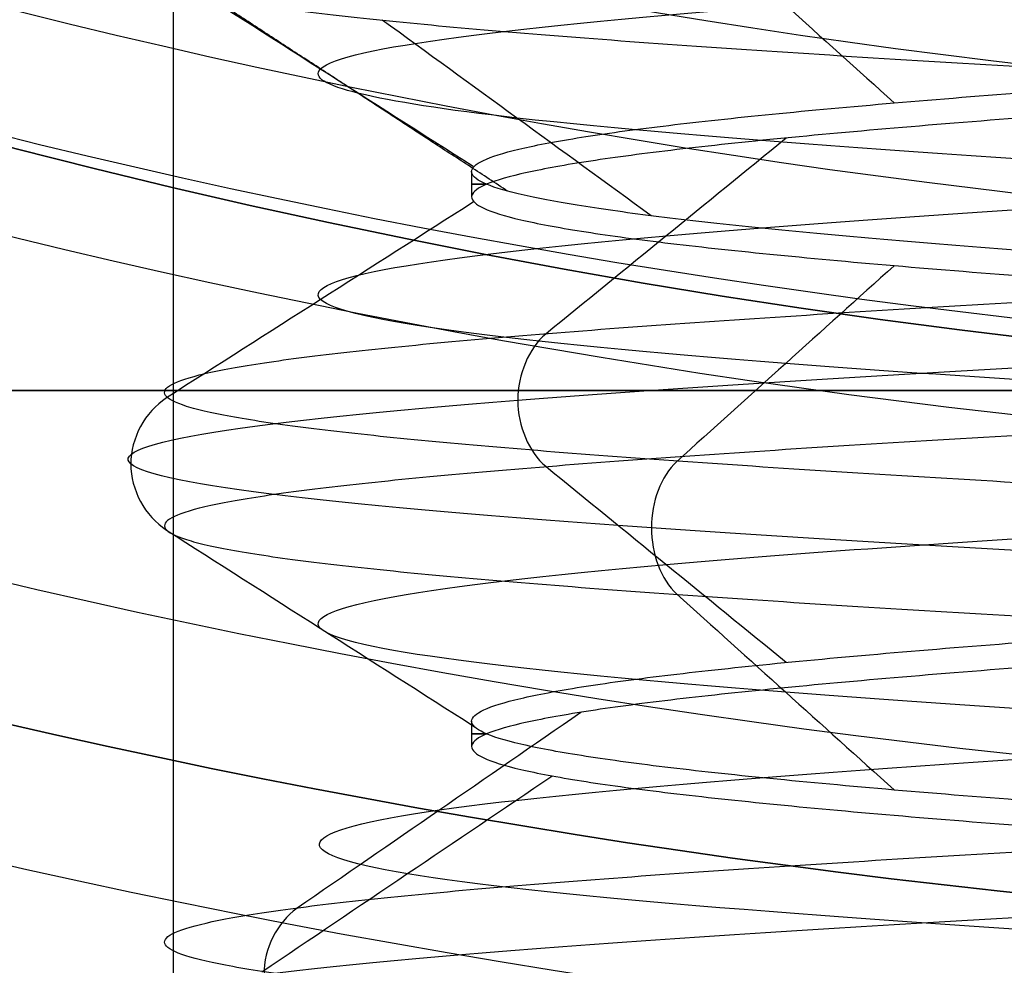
# Model space of a CAD drawing. Header units: centimetres. Extents: x -2.4 to 2.4, y -10.6 to 3.6.
# Tile 17 of 56: x -0.276 to -0.132, y -1.184 to -1.046. Entities that reach past the tile are written whole.
import ezdxf

# ---------------------------------------------------------------- set-up
doc = ezdxf.new("R2010")
doc.units = ezdxf.units.CM
doc.layers.add('Default', color=7, linetype='Continuous', true_color=0x000000)

msp = doc.modelspace()

# ---------------------------------------------------------------- linework, layer by layer
at = {"layer": 'Default'}
for p, q in [((-0.2099999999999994, -1.068162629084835, 12.8), (-0.2099999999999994, -1.07183737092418, 12.8)), ((0.4220485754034, -1.1, 11.59), (-0.4220485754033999, -1.1, 11.59)), ((-0.2099999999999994, -1.148162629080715, 12.8), (-0.2099999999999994, -1.15183737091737, 12.8))]:
    msp.add_line(p, q, dxfattribs=at)
at = {"layer": 'Default', "extrusion": (0, 0, -1)}
for centre, radius, start, end in [((4.288504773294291e-16, 4.288504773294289e-16), 2.149999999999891, 315, 135), ((-1.256073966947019e-16, -2.144252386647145e-16, -0.18), 1.899999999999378, 315, 135), ((-8.881784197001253e-17, 8.881784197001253e-17, -0.5), 1.749999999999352, 45.00000000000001, 225), ((-2.564176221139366e-15, -2.564176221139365e-15, -0.45), 2.240000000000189, 134.9999999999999, 315.0000000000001), ((0, 0.05, -10.9), 1.525, 270, 90), ((0, 0.05, -11.37), 1.525, 270, 90), ((0, 0.05, -11.41), 1.530287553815, 179.7200707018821, 83.95881870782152), ((-3.03243080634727e-16, -1.256073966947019e-16), 2.149999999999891, 135, 315), ((-3.03243080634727e-16, -1.256073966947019e-16, -0.18), 2.149999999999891, 135, 315), ((2.254025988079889e-09, 0.05000001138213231, -13.5), 1.433589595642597, 289.9216455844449, 90.43115423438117), ((0, 0.05, -9.9), 1.4, 270, 90), ((0, 0.05, -9.822057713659), 1.355, 270, 90), ((-2.19646523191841e-13, -2.19735341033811e-13), 1.400000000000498, 96.40271283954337, 353.5972871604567), ((-2.19646523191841e-13, -2.19468887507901e-13, -1), 1.400000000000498, 96.40271283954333, 353.5972871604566), ((-3.552713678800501e-16, 0.05000000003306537, -11.4), 1.3488350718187, 96.81251619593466, 359.6984182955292), ((0, 0.05, -11.42), 1.328835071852, 96.86351363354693, 359.6984182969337), ((-1.25607396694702e-16, -3.920609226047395e-16, -0.18), 1.899999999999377, 135, 315), ((8.881784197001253e-17, -8.881784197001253e-17, -0.5), 1.749999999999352, 225, 45), ((1.776356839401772e-16, 0.04999999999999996, -11.38), 1.515, 179.9999999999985, 359.9999999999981), ((0, 0.05, -11.275), 1.515, 180, 0), ((-8.881784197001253e-17, 0.05, -10.94414213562), 1.390857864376, 180, 0), ((-1.776356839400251e-16, 0.05, -11.13), 1.385, 180, 0), ((0, 0.05, -11.044142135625), 1.385, 180, 0), ((3.496758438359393e-13, 0.05, -11.56), 1.352903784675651, 180, 359.9999999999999), ((0, 0.05, -11.55652703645), 1.352599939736, 180, 0), ((8.881784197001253e-17, 0.05, -9.9), 1.334004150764, 180, 0), ((8.881784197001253e-17, 0.05, -11.58), 1.332903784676, 180, 0), ((0, 0.05, -11.58), 1.332903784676, 180, 359.9999999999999), ((0, 0.05, -10.03737387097), 1.27, 180, 0), ((8.881784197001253e-17, 0.05, -10.41), 1.27, 180, 0), ((0, 0.05, -10.45), 1.23, 180, 0), ((0, 0.05, -11.76), 1.23, 180, 0), ((0, 0.05, -11.68), 1.23, 180, 0), ((8.881784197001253e-17, 0.05, -11.78), 1.21, 180, 0), ((0, 0.05, -11.97), 1.146900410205, 180, 0), ((0, 0.05, -11.97), 1.146900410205, 180, 359.9999999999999), ((0, 0.05, -11.95711990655), 1.110093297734, 180, 0), ((-1.776356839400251e-16, -3.51976454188e-15, -11.37), 1.735, 180, 0), ((7.8133318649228e-33, -3.529390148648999e-15, -11.4), 1.705, 180, 0), ((-8.996141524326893e-31, -1.577721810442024e-31, -0.4), 1.705, 180.0000000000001, 5.301865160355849e-30), ((-6.457299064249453e-34, -1.844908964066e-15, -6.15), 1.55, 180, 0), ((-6.368046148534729e-18, 3.004263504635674e-14, -8.4), 1.350000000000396, 184.6843722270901, 355.31562777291), ((1.819441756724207e-18, 2.968736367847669e-14, -9.200000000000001), 1.350000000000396, 184.68437222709, 355.31562777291), ((1.169797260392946e-16, -5.027089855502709e-14, -9.208327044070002), 1.345192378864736, 190.2697526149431, 349.7302473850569), ((8.881784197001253e-17, -6.066258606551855e-14, -6.15), 1.099999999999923, 230.5994312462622, 309.4005687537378), ((1.332267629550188e-16, -6.492584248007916e-14, -6.4), 1.09999999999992, 230.599431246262, 309.4005687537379)]:
    msp.add_arc(centre, radius, start, end, dxfattribs=at)
at = {"layer": 'Default'}
for centre, radius, start, end in [((-1.753237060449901e-15, 1.930872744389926e-15, 0.45), 2.240000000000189, 44.99999999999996, 225.0000000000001), ((-1.79529310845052e-15, 1.884110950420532e-15), 2.240000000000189, 44.99999999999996, 225.0000000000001), ((0, 0, 0.225), 2.24, 45, 225), ((-3.400326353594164e-16, 3.400326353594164e-16, 0.5), 2.190000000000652, 45.00000000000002, 225), ((-1.256073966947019e-16, 3.03243080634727e-16, 0.18), 2.149999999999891, 45.00000000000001, 225), ((0, 0, 0.09000000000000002), 2.15, 45, 225), ((-3.920609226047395e-16, 1.25607396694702e-16), 1.899999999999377, 45.00000000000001, 225), ((0, 0, 0.09000000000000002), 1.9, 45, 225), ((0, 0.05, 13.68), 1.74, 90, 270), ((0, 0.05, 12.59), 1.74, 90, 260.7391860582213), ((0, 0.04999999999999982, 13.7), 1.72, 90.00000000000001, 270), ((8.881784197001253e-17, 8.881784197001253e-17, 0.4), 1.749999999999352, 315, 135), ((0, 0, 0.4500000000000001), 1.75, 315, 135), ((0, 0.05, 11.4), 1.555, 90.00000000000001, 270), ((2.616204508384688e-15, -2.438568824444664e-15), 2.240000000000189, 224.9999999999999, 45.00000000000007), ((0, 0, 0.225), 2.24, 225, 44.99999999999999), ((-2.220446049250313e-16, 0.04999999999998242, 13.40348994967), 1.533528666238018, 89.99999999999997, 250.0783541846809), ((0, 0.05, 11.135), 1.525, 90, 270), ((-5.329070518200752e-16, 0.04999999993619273, 11.4), 1.520287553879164, 96.04118129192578, 0.279929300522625), ((3.400326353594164e-16, -3.400326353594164e-16, 0.5), 2.190000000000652, 225, 45.00000000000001), ((0, 0, 0.09000000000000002), 2.15, 225, 44.99999999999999), ((3.982647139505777e-15, -3.982647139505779e-15, 1), 1.520000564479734, 45.00000000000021, 224.9999999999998), ((0, 0.05, 8.1110288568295), 1.355, 90, 269.9999984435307), ((0, 0, 0.4999999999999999), 1.4, 186.4027128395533, 83.59728716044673), ((-2.144252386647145e-16, 1.256073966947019e-16), 1.899999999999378, 225, 45), ((0, 0, 0.09000000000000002), 1.9, 225, 44.99999999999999), ((-8.881784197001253e-17, -8.881784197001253e-17, 0.4), 1.749999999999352, 135, 315), ((0, 0, 0.4500000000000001), 1.75, 135, 315), ((3.920609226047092e-16, -3.920609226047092e-16, 1), 1.520000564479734, 225, 44.99999999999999), ((0, 0.05, 11.41372291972), 1.529568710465, 180, 0), ((8.881784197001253e-17, 0.05, 11.17), 1.515, 180, 0), ((8.881784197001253e-17, 0.05, 11.4), 1.495, 180, 0), ((8.881784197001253e-17, 0.05, 11.15), 1.495, 180, 0), ((0, 0.05, 10.855), 1.48, 180, 270), ((0, 0.05, 11.15), 1.405, 180, 0), ((0, 0.05, 10.95828427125), 1.385, 180, 0), ((0, 0.05, 11.42347296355), 1.329138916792, 180.3015817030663, 0), ((0, 0.05, 9.913159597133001), 1.315210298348, 180, 0), ((0, 0.05, 10.223686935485), 1.27, 180, 0), ((0, 0.05, 11.58), 1.25, 180, 0), ((-1.824155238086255e-28, 0.04999999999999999, 11.6), 1.23, 180.0000000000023, 1.863727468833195e-12), ((0, 0.05, 10.45), 1.23, 180, 0), ((-8.881784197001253e-17, 0.05, 11.96432840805), 1.16085378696, 180, 0), ((0, 0.05, 11.97), 1.128783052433, 180, 0), ((0, 0, 0.43), 1.735, 180, 0), ((0, 0, 5.900000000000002), 1.735, 180, 0), ((0, 0, 0.4), 1.705, 180, 359.9999999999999), ((0, 0, 3.56000028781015), 1.55, 180, 0), ((1.229683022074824e-13, 1.06581410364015e-15, 0.9700005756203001), 1.549999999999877, 224.9999999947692, 359.9999999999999), ((8.881784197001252e-16, 0.05000000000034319, 11.5), 1.740000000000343, 183.2946762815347, 269.9999999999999), ((-1.776356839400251e-16, 0.0499999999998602, 11.5), 1.59999999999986, 183.5833216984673, 270), ((6.467908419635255e-17, -5.297984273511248e-14, 8.39167295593), 1.345192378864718, 190.2697526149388, 349.7302473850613), ((4.218847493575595e-16, 0.05000000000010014, 6.4), 1.3550000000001, 208.1972672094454, 270), ((0, 0, 6.275), 1.1, 230.5994312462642, 309.4005687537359)]:
    msp.add_arc(centre, radius, start, end, dxfattribs=at)
at = {"layer": 'Default', "extrusion": (0, -1, 0)}
for centre, start, end in [((0, 12.8, 1.07), 171.7318308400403, 188.2681691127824), ((0, 12.8, 1.15), 171.7318308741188, 188.2681691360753)]:
    msp.add_arc(centre, 0.2099999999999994, start, end, dxfattribs=at)
at = {"layer": 'Default'}
msp.add_rational_spline([(1.374028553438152, 0.04999999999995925, 11.70832327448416), (1.374028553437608, -0.7592212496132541, 11.70832327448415), (0.8005436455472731, -1.324028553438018, 11.70832327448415), (1.321283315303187e-15, -1.324028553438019, 11.70832327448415), (-0.8005436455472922, -1.324028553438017, 11.70832327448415), (-1.37402855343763, -0.7592212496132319, 11.70832327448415), (-1.374028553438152, 0.04999999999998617, 11.70832327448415)], [1.15675898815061, 0.9380307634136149, 0.9481986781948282, 1.18726273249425, 0.9481986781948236, 0.9380307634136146, 1.156758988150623], degree=3, knots=[1.204921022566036, 1.204921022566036, 1.204921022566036, 1.204921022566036, 28.32963404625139, 28.32963404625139, 28.32963404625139, 55.45434706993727, 55.45434706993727, 55.45434706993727, 55.45434706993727], dxfattribs=at)
for points, degree in [([(-3.961980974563e-08, -1.305, 8.241672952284), (-0.0408199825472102, -1.304999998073, 8.245432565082), (-0.1224618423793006, -1.301305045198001, 8.252952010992), (-0.2438192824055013, -1.284761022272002, 8.264183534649), (-0.363434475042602, -1.257267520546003, 8.275363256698), (-0.4798652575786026, -1.219158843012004, 8.286410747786), (-0.5925915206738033, -1.170600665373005, 8.297331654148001), (-0.7002226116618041, -1.112204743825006, 8.308045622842), (-0.8023743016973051, -1.044177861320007, 8.318569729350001), (-0.8977286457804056, -0.9674043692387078, 8.328822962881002), (-0.9859682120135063, -0.8821453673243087, 8.338826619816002), (-1.065956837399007, -0.7895002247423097, 8.348507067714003), (-1.137409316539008, -0.6898153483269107, 8.357884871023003), (-1.199444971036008, -0.5843120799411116, 8.366900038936), (-1.251793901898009, -0.4734854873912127, 8.375567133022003), (-1.293874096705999, -0.3585404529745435, 8.383846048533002), (-1.314919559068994, -0.279657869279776, 8.389108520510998), (-1.323641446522, -0.2398246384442, 8.39167295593)], 3), ([(-1.323641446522, -0.2398246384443, 9.208327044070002), (-1.314919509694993, -0.279658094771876, 9.210891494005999), (-1.293874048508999, -0.3585410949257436, 9.216153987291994), (-1.251791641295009, -0.4734908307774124, 9.224433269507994), (-1.199444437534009, -0.5843130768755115, 9.233100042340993), (-1.137406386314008, -0.6898198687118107, 9.242115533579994), (-1.065956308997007, -0.7895007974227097, 9.251492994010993), (-0.9859662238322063, -0.8821474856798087, 9.261173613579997), (-0.8977288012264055, -0.9674041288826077, 9.271177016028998), (-0.802374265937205, -1.044177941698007, 9.281430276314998), (-0.7002219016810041, -1.112205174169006, 9.291954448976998), (-0.5925909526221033, -1.170600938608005, 9.302668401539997), (-0.4798645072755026, -1.219159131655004, 9.313589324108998), (-0.363433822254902, -1.257267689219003, 9.324636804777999), (-0.2438190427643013, -1.284761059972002, 9.33581648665), (-0.1224615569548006, -1.301305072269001, 9.347048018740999), (-0.0408197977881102, -1.305000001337, 9.354567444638), (2.95906893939e-08, -1.305, 9.358327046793)], 3), ([(-0.2534311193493, -0.407792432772, 12.3), (-0.2534311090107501, -0.905679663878, 12.3), (-0.2534310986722, -1.403566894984, 12.3)], 2), ([(0.1991160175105, -1.308872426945, 12.95878972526), (0.2057145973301, -1.308343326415, 12.95051536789), (0.2178788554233, -1.307285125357, 12.93314300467), (0.2327434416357, -1.30569782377, 12.90501783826), (0.2439954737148, -1.304110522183, 12.87526263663), (0.2514603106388, -1.302523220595, 12.84433923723), (0.2550220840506, -1.300935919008, 12.81272762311), (0.254625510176, -1.299348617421, 12.78091845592), (0.2502767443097, -1.297761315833, 12.74940546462), (0.2420432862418, -1.296174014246, 12.71867778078), (0.2300529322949, -1.294586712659, 12.68921234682), (0.2144917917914, -1.292999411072, 12.66146651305), (0.1956013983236, -1.291412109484, 12.63587093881), (0.1736749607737, -1.289824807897, 12.61282290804), (0.1490528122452, -1.28823750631, 12.59268016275), (0.1221171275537, -1.286650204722, 12.57575535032), (0.09328599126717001, -1.285062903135, 12.56231117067), (0.06300690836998, -1.283475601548, 12.55255629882), (0.03174985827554, -1.28188829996, 12.54664214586), (3.697042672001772e-15, -1.280300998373, 12.54466050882), (-0.03174985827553, -1.278713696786, 12.54664214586), (-0.06300690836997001, -1.277126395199, 12.55255629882), (-0.09328599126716, -1.275539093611, 12.56231117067), (-0.1221171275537, -1.273951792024, 12.57575535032), (-0.1490528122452, -1.272364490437, 12.59268016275), (-0.1736749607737, -1.270777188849, 12.61282290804), (-0.1956013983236, -1.269189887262, 12.63587093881), (-0.2144917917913, -1.267602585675, 12.66146651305), (-0.230052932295, -1.266015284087, 12.68921234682), (-0.2420432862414, -1.2644279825, 12.71867778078), (-0.2502767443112, -1.262840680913, 12.74940546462), (-0.2546255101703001, -1.261253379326, 12.78091845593), (-0.2550220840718, -1.259666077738, 12.81272762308), (-0.2514603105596, -1.258078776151, 12.84433923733), (-0.2439954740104, -1.256491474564, 12.87526263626), (-0.2327434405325, -1.254904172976, 12.90501783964), (-0.2178788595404, -1.253316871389, 12.93314299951), (-0.1996324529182, -1.251729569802, 12.95920156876), (-0.1782874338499, -1.250142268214, 12.98278907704), (-0.1541751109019, -1.248554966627, 13.00353940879), (-0.1276697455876, -1.24696766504, 13.02113048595), (-0.09918274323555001, -1.245380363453, 13.03528926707), (-0.0691562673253, -1.243793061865, 13.04579598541), (-0.03805637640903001, -1.242205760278, 13.05248756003), (-0.006365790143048, -1.240618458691, 13.05526012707), (0.02542360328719, -1.239031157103, 13.05407065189), (0.05681838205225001, -1.237443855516, 13.04893759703), (0.08733124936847, -1.235856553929, 13.03994063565), (0.1164885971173, -1.234269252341, 13.02721941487), (0.1438378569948, -1.232681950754, 13.01097138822), (0.1689545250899, -1.231094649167, 12.99144875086), (0.1914487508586, -1.22950734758, 12.96895452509), (0.2109713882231, -1.227920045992, 12.94383785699), (0.2272194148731, -1.226332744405, 12.91648859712), (0.2399406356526, -1.224745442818, 12.88733124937), (0.2489375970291, -1.22315814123, 12.85681838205), (0.2540706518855, -1.221570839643, 12.82542360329), (0.2552601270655, -1.219983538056, 12.79363420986), (0.2524875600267, -1.218396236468, 12.76194362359), (0.2457959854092, -1.216808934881, 12.73084373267), (0.2352892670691, -1.215221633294, 12.70081725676), (0.2211304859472, -1.213634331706, 12.67233025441), (0.2035394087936, -1.212047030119, 12.6458248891), (0.1827890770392, -1.210459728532, 12.62171256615), (0.1592015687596, -1.208872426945, 12.60036754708), (0.1331429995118, -1.207285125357, 12.58212114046), (0.1050178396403, -1.20569782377, 12.56725655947), (0.07526263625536, -1.204110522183, 12.55600452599), (0.04433923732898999, -1.202523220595, 12.54853968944), (0.01272762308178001, -1.200935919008, 12.54497791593), (-0.01908154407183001, -1.199348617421, 12.54537448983), (-0.05059453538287, -1.197761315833, 12.54972325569), (-0.08132221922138, -1.196174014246, 12.55795671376), (-0.1107876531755, -1.194586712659, 12.56994706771), (-0.1385334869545, -1.192999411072, 12.58550820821), (-0.1641290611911, -1.191412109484, 12.60439860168), (-0.1871770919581, -1.189824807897, 12.62632503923), (-0.2073198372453, -1.18823750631, 12.65094718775), (-0.2242446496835, -1.186650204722, 12.67788287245), (-0.2376888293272, -1.185062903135, 12.70671400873), (-0.2474437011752, -1.183475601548, 12.73699309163), (-0.2533578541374, -1.18188829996, 12.76825014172), (-0.2553394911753, -1.180300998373, 12.8), (-0.2533578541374, -1.178713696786, 12.83174985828), (-0.2474437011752, -1.177126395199, 12.86300690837), (-0.2376888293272, -1.175539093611, 12.89328599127), (-0.2242446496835, -1.173951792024, 12.92211712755), (-0.2073198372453, -1.172364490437, 12.94905281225), (-0.1871770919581, -1.170777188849, 12.97367496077), (-0.1641290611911, -1.169189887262, 12.99560139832), (-0.1385334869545, -1.167602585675, 13.01449179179), (-0.1107876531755, -1.166015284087, 13.03005293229), (-0.08132221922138, -1.1644279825, 13.04204328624), (-0.05059453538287, -1.162840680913, 13.05027674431), (-0.01908154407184, -1.161253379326, 13.05462551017), (0.01272762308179, -1.159666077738, 13.05502208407), (0.04433923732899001, -1.158078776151, 13.05146031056), (0.07526263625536, -1.156491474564, 13.04399547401), (0.1050178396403, -1.154904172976, 13.03274344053), (0.1331429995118, -1.153316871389, 13.01787885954), (0.1592015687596, -1.151729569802, 12.99963245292), (0.1827890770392, -1.150142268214, 12.97828743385), (0.2035394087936, -1.148554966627, 12.9541751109), (0.2211304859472, -1.14696766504, 12.92766974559), (0.2352892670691, -1.145380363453, 12.89918274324), (0.2457959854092, -1.143793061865, 12.86915626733), (0.2524875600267, -1.142205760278, 12.83805637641), (0.2552601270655, -1.140618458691, 12.80636579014), (0.2540706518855, -1.139031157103, 12.77457639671), (0.2489375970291, -1.137443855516, 12.74318161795), (0.2399406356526, -1.135856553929, 12.71266875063), (0.2272194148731, -1.134269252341, 12.68351140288), (0.2109713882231, -1.132681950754, 12.65616214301), (0.1914487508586, -1.131094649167, 12.63104547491), (0.1689545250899, -1.12950734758, 12.60855124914), (0.1438378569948, -1.127920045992, 12.58902861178), (0.1164885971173, -1.126332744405, 12.57278058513), (0.08733124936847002, -1.124745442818, 12.56005936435), (0.05681838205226, -1.12315814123, 12.55106240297), (0.02542360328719, -1.121570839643, 12.54592934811), (-0.006365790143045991, -1.119983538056, 12.54473987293), (-0.03805637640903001, -1.118396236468, 12.54751243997), (-0.0691562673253, -1.116808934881, 12.55420401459), (-0.09918274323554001, -1.115221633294, 12.56471073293), (-0.1276697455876, -1.113634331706, 12.57886951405), (-0.1541751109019, -1.112047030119, 12.59646059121), (-0.1782874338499, -1.110459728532, 12.61721092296), (-0.1996324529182, -1.108872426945, 12.64079843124), (-0.2178788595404, -1.107285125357, 12.66685700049), (-0.2327434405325, -1.10569782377, 12.69498216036), (-0.2439954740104, -1.104110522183, 12.72473736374), (-0.2514603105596, -1.102523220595, 12.75566076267), (-0.2550220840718, -1.100935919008, 12.78727237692), (-0.2546255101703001, -1.099348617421, 12.81908154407), (-0.2502767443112, -1.097761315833, 12.85059453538), (-0.2420432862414, -1.096174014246, 12.88132221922), (-0.230052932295, -1.094586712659, 12.91078765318), (-0.2144917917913, -1.092999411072, 12.93853348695), (-0.1956013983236, -1.091412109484, 12.96412906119), (-0.1736749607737, -1.089824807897, 12.98717709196), (-0.1490528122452, -1.08823750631, 13.00731983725), (-0.1221171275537, -1.086650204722, 13.02424464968), (-0.09328599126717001, -1.085062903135, 13.03768882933), (-0.06300690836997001, -1.083475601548, 13.04744370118), (-0.03174985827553, -1.08188829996, 13.05335785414), (0, -1.080300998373, 13.05533949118), (0.03174985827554, -1.078713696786, 13.05335785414), (0.06300690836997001, -1.077126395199, 13.04744370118), (0.09328599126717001, -1.075539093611, 13.03768882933), (0.1221171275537, -1.073951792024, 13.02424464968), (0.1490528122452, -1.072364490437, 13.00731983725), (0.1736749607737, -1.070777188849, 12.98717709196), (0.1956013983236, -1.069189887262, 12.96412906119), (0.2144917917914, -1.067602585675, 12.93853348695), (0.230052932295, -1.066015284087, 12.91078765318), (0.2420432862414, -1.0644279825, 12.88132221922), (0.2502767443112, -1.062840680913, 12.85059453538), (0.2546255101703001, -1.061253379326, 12.81908154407), (0.2550220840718, -1.059666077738, 12.78727237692), (0.2514603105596, -1.058078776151, 12.75566076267), (0.2439954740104, -1.056491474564, 12.72473736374), (0.2327434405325, -1.054904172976, 12.69498216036), (0.2178788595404, -1.053316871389, 12.66685700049), (0.1996324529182, -1.051729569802, 12.64079843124), (0.1782874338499, -1.050142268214, 12.61721092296), (0.1541751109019, -1.048554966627, 12.59646059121), (0.1276697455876, -1.04696766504, 12.57886951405), (0.09918274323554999, -1.045380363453, 12.56471073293), (0.06915626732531, -1.043793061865, 12.55420401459), (0.03805637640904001, -1.042205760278, 12.54751243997), (0.006365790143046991, -1.040618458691, 12.54473987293), (-0.02542360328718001, -1.039031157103, 12.54592934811), (-0.05681838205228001, -1.037443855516, 12.55106240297), (-0.08733124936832, -1.035856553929, 12.56005936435), (-0.1164885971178, -1.034269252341, 12.57278058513), (-0.1438378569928, -1.032681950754, 12.58902861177), (-0.1689545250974, -1.031094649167, 12.60855124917), (-0.1914487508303, -1.02950734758, 12.63104547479), (-0.2109713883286, -1.027920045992, 12.65616214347), (-0.2272194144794, -1.026332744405, 12.68351140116), (-0.239940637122, -1.024745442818, 12.71266875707), (-0.2459386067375, -1.023687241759, 12.7330106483), (-0.2482936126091, -1.02315814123, 12.74332860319)], 3), ([(-0.1801736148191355, -1.029619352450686, 12.98017361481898), (-0.1696251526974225, -1.039123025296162, 12.96962515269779), (-0.1590766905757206, -1.048626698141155, 12.95907669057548), (-0.1485282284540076, -1.058130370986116, 12.94852822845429)], 3), ([(-0.2544032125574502, -1.038905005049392, 12.81428697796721), (-0.2395215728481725, -1.048400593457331, 12.81345124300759), (-0.2246399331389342, -1.057896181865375, 12.81261550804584), (-0.2097582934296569, -1.067391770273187, 12.81177977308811)], 3), ([(-0.2482936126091, -1.042556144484, 12.74332860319), (-0.2459386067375, -1.043085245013, 12.7330106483), (-0.239940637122, -1.044143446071, 12.71266875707), (-0.2272194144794, -1.045730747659, 12.68351140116), (-0.2109713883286, -1.047318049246, 12.65616214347), (-0.1914487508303, -1.048905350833, 12.63104547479), (-0.1689545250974, -1.050492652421, 12.60855124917), (-0.1438378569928, -1.052079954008, 12.58902861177), (-0.1164885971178, -1.053667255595, 12.57278058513), (-0.08733124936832, -1.055254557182, 12.56005936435), (-0.05681838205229, -1.05684185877, 12.55106240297), (-0.02542360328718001, -1.058429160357, 12.54592934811), (0.006365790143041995, -1.060016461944, 12.54473987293), (0.03805637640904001, -1.061603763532, 12.54751243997), (0.06915626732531, -1.063191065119, 12.55420401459), (0.09918274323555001, -1.064778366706, 12.56471073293), (0.1276697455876, -1.066365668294, 12.57886951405), (0.1541751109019, -1.067952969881, 12.59646059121), (0.1782874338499, -1.069540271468, 12.61721092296), (0.1996324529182, -1.071127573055, 12.64079843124), (0.2178788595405, -1.072714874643, 12.66685700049), (0.2327434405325, -1.07430217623, 12.69498216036), (0.2439954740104, -1.075889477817, 12.72473736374), (0.2514603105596, -1.077476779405, 12.75566076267), (0.2550220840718, -1.079064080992, 12.78727237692), (0.2546255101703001, -1.080651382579, 12.81908154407), (0.2502767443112, -1.082238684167, 12.85059453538), (0.2420432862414, -1.083825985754, 12.88132221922), (0.230052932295, -1.085413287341, 12.91078765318), (0.2144917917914, -1.087000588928, 12.93853348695), (0.1956013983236, -1.088587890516, 12.96412906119), (0.1736749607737, -1.090175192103, 12.98717709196), (0.1490528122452, -1.09176249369, 13.00731983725), (0.1221171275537, -1.093349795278, 13.02424464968), (0.09328599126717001, -1.094937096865, 13.03768882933), (0.06300690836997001, -1.096524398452, 13.04744370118), (0.03174985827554, -1.09811170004, 13.05335785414), (0, -1.099699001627, 13.05533949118), (-0.03174985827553, -1.101286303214, 13.05335785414), (-0.06300690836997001, -1.102873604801, 13.04744370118), (-0.09328599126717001, -1.104460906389, 13.03768882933), (-0.1221171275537, -1.106048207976, 13.02424464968), (-0.1490528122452, -1.107635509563, 13.00731983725), (-0.1736749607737, -1.109222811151, 12.98717709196), (-0.1956013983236, -1.110810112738, 12.96412906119), (-0.2144917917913, -1.112397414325, 12.93853348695), (-0.230052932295, -1.113984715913, 12.91078765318), (-0.2420432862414, -1.1155720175, 12.88132221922), (-0.2502767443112, -1.117159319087, 12.85059453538), (-0.2546255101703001, -1.118746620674, 12.81908154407), (-0.2550220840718, -1.120333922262, 12.78727237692), (-0.2514603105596, -1.121921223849, 12.75566076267), (-0.2439954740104, -1.123508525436, 12.72473736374), (-0.2327434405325, -1.125095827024, 12.69498216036), (-0.2178788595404, -1.126683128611, 12.66685700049), (-0.1996324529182, -1.128270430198, 12.64079843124), (-0.1782874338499, -1.129857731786, 12.61721092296), (-0.1541751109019, -1.131445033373, 12.59646059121), (-0.1276697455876, -1.13303233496, 12.57886951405), (-0.09918274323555, -1.134619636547, 12.56471073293), (-0.0691562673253, -1.136206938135, 12.55420401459), (-0.03805637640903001, -1.137794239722, 12.54751243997), (-0.006365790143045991, -1.139381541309, 12.54473987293), (0.02542360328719, -1.140968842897, 12.54592934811), (0.05681838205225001, -1.142556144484, 12.55106240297), (0.08733124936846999, -1.144143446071, 12.56005936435), (0.1164885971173, -1.145730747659, 12.57278058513), (0.1438378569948, -1.147318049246, 12.58902861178), (0.1689545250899, -1.148905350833, 12.60855124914), (0.1914487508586, -1.150492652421, 12.63104547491), (0.2109713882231, -1.152079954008, 12.65616214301), (0.2272194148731, -1.153667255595, 12.68351140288), (0.2399406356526, -1.155254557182, 12.71266875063), (0.2489375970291, -1.15684185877, 12.74318161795), (0.2540706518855, -1.158429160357, 12.77457639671), (0.2552601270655, -1.160016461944, 12.80636579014), (0.2524875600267, -1.161603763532, 12.83805637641), (0.2457959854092, -1.163191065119, 12.86915626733), (0.2352892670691, -1.164778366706, 12.89918274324), (0.2211304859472, -1.166365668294, 12.92766974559), (0.2035394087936, -1.167952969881, 12.9541751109), (0.1827890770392, -1.169540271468, 12.97828743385), (0.1592015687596, -1.171127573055, 12.99963245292), (0.1331429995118, -1.172714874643, 13.01787885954), (0.1050178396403, -1.17430217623, 13.03274344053), (0.07526263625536, -1.175889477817, 13.04399547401), (0.04433923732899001, -1.177476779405, 13.05146031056), (0.01272762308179, -1.179064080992, 13.05502208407), (-0.01908154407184, -1.180651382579, 13.05462551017), (-0.05059453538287, -1.182238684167, 13.05027674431), (-0.08132221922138, -1.183825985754, 13.04204328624), (-0.1107876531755, -1.185413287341, 13.03005293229), (-0.1385334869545, -1.187000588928, 13.01449179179), (-0.1641290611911, -1.188587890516, 12.99560139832), (-0.1871770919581, -1.190175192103, 12.97367496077), (-0.2073198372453, -1.19176249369, 12.94905281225), (-0.2242446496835, -1.193349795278, 12.92211712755), (-0.2376888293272, -1.194937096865, 12.89328599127), (-0.2474437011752, -1.196524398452, 12.86300690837), (-0.2533578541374, -1.19811170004, 12.83174985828), (-0.2553394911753, -1.199699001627, 12.8), (-0.2533578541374, -1.201286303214, 12.76825014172), (-0.2474437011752, -1.202873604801, 12.73699309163), (-0.2376888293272, -1.204460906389, 12.70671400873), (-0.2242446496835, -1.206048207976, 12.67788287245), (-0.2073198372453, -1.207635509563, 12.65094718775), (-0.1871770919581, -1.209222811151, 12.62632503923), (-0.1641290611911, -1.210810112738, 12.60439860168), (-0.1385334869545, -1.212397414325, 12.58550820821), (-0.1107876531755, -1.213984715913, 12.56994706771), (-0.08132221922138, -1.2155720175, 12.55795671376), (-0.05059453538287, -1.217159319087, 12.54972325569), (-0.01908154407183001, -1.218746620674, 12.54537448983), (0.01272762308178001, -1.220333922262, 12.54497791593), (0.04433923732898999, -1.221921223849, 12.54853968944), (0.07526263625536, -1.223508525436, 12.55600452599), (0.1050178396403, -1.225095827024, 12.56725655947), (0.1331429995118, -1.226683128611, 12.58212114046), (0.1592015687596, -1.228270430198, 12.60036754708), (0.1827890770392, -1.229857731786, 12.62171256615), (0.2035394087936, -1.231445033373, 12.6458248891), (0.2211304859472, -1.23303233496, 12.67233025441), (0.2352892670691, -1.234619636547, 12.70081725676), (0.2457959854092, -1.236206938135, 12.73084373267), (0.2524875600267, -1.237794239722, 12.76194362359), (0.2552601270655, -1.239381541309, 12.79363420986), (0.2540706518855, -1.240968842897, 12.82542360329), (0.2489375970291, -1.242556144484, 12.85681838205), (0.2399406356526, -1.244143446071, 12.88733124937), (0.2272194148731, -1.245730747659, 12.91648859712), (0.2109713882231, -1.247318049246, 12.94383785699), (0.1914487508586, -1.248905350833, 12.96895452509), (0.1689545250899, -1.250492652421, 12.99144875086), (0.1438378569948, -1.252079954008, 13.01097138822), (0.1164885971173, -1.253667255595, 13.02721941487), (0.08733124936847, -1.255254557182, 13.03994063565), (0.05681838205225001, -1.25684185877, 13.04893759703), (0.02542360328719, -1.258429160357, 13.05407065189), (-0.006365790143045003, -1.260016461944, 13.05526012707), (-0.03805637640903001, -1.261603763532, 13.05248756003), (-0.0691562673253, -1.263191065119, 13.04579598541), (-0.09918274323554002, -1.264778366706, 13.03528926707), (-0.1276697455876, -1.266365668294, 13.02113048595), (-0.1541751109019, -1.267952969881, 13.00353940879), (-0.1782874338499, -1.269540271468, 12.98278907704), (-0.1996324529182, -1.271127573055, 12.95920156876), (-0.2178788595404, -1.272714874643, 12.93314299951), (-0.2327434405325, -1.27430217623, 12.90501783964), (-0.2439954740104, -1.275889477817, 12.87526263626), (-0.2514603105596, -1.277476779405, 12.84433923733), (-0.2550220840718, -1.279064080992, 12.81272762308), (-0.2546255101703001, -1.280651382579, 12.78091845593), (-0.2502767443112, -1.282238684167, 12.74940546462), (-0.2420432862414, -1.283825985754, 12.71867778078), (-0.230052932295, -1.285413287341, 12.68921234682), (-0.2144917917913, -1.287000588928, 12.66146651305), (-0.1956013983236, -1.288587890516, 12.63587093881), (-0.1736749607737, -1.290175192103, 12.61282290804), (-0.1490528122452, -1.29176249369, 12.59268016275), (-0.1221171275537, -1.293349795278, 12.57575535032), (-0.09328599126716, -1.294937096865, 12.56231117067), (-0.06300690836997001, -1.296524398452, 12.55255629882), (-0.03174985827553, -1.29811170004, 12.54664214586), (3.197442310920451e-15, -1.299699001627, 12.54466050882), (0.03174985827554, -1.301286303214, 12.54664214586), (0.06300690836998, -1.302873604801, 12.55255629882), (0.09328599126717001, -1.304460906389, 12.56231117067), (0.1221171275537, -1.306048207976, 12.57575535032), (0.1490528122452, -1.307635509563, 12.59268016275), (0.1736749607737, -1.309222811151, 12.61282290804), (0.1956013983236, -1.310810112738, 12.63587093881), (0.2144917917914, -1.312397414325, 12.66146651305), (0.2300529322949, -1.313984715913, 12.68921234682), (0.2420432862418, -1.3155720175, 12.71867778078), (0.2502767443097, -1.317159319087, 12.74940546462), (0.254625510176, -1.318746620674, 12.78091845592), (0.2550220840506, -1.320333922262, 12.81272762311), (0.2514603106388, -1.321921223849, 12.84433923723), (0.2439954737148, -1.323508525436, 12.87526263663), (0.2327434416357, -1.325095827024, 12.90501783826), (0.2178788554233, -1.326683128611, 12.93314300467), (0.2057145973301, -1.327741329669, 12.95051536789), (0.1991160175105, -1.328270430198, 12.95878972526)], 3), ([(-0.2047348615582, -1.071019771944, 12.75327060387), (-0.22651423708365, -1.056787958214, 12.74829960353), (-0.2482936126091, -1.042556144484, 12.74332860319)], 2), ([(-0.2230079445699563, -1.046049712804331, 12.67674786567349), (-0.2099682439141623, -1.055541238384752, 12.683954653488), (-0.1969285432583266, -1.065032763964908, 12.69116144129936), (-0.1838888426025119, -1.07452428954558, 12.69836822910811)], 3), ([(-0.2047348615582, -1.071019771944, 12.75327060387), (-0.2067329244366, -1.070475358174, 12.76202468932), (-0.2096027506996, -1.069386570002, 12.77978886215), (-0.2104696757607, -1.067756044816, 12.80672338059), (-0.2078735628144, -1.066120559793, 12.83362818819), (-0.2018806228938, -1.064490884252, 12.85988754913), (-0.1925460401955, -1.062855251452, 12.88525695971), (-0.1800777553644, -1.061224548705, 12.90915085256), (-0.1646343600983, -1.05959102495, 12.9312952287), (-0.1464863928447, -1.057957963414, 12.95127300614), (-0.1259675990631, -1.056327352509, 12.96874501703), (-0.103313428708, -1.054691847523, 12.98349006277), (-0.07904667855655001, -1.053062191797, 12.99517664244), (-0.05339202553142, -1.051426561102, 13.0036959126), (-0.02693803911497, -1.049795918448, 13.00884485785), (-0.008979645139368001, -1.048707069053, 13.01), (0, -1.048162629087, 13.01)], 3), ([(0, -1.051837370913, 13.01), (-0.009167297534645, -1.05239318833, 13.01), (-0.02750084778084, -1.053504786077, 13.00879592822), (-0.05448608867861, -1.055169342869, 13.00343122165), (-0.08062182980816, -1.056839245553, 12.99455777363), (-0.1052846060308, -1.058502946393, 12.98239404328), (-0.1282282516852, -1.060172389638, 12.96706469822), (-0.1489175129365, -1.061837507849, 12.94891426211), (-0.1670787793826, -1.063503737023, 12.92821025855), (-0.1823973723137, -1.065172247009, 12.90527785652), (-0.1945631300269, -1.066836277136, 12.88061008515), (-0.2034344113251, -1.068506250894, 12.85447236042), (-0.2087969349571, -1.070170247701, 12.82749612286), (-0.2106019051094, -1.071838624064, 12.79997932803), (-0.2087954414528, -1.073504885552, 12.77249743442), (-0.2034282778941, -1.07517004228, 12.74550280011), (-0.1945581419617, -1.076839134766, 12.71937994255), (-0.1823933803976, -1.078503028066, 12.69471426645), (-0.1670678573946, -1.080172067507, 12.67177600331), (-0.1489149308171, -1.081837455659, 12.65108306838), (-0.1282141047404, -1.083503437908, 12.63292432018), (-0.1052803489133, -1.085172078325, 12.61760387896), (-0.08061319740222, -1.086836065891, 12.6054385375), (-0.05448270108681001, -1.088505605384, 12.59656814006), (-0.02749881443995, -1.090170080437, 12.59120382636), (-0.009166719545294, -1.091281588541, 12.59), (0, -1.091837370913, 12.59)], 3), ([(-0.1642222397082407, -1.063296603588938, 12.93096286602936), (-0.1758859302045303, -1.072800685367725, 12.94026434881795), (-0.1875496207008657, -1.082304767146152, 12.94956583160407), (-0.1992133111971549, -1.091808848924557, 12.95886731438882)], 3), ([(0, -1.088162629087, 12.59), (-0.008570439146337, -1.087642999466, 12.59), (-0.02571073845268, -1.086603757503, 12.59105187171), (-0.05100503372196, -1.085046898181, 12.5957462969), (-0.07559592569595, -1.083486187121, 12.60351639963), (-0.09897898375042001, -1.081930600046, 12.61419344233), (-0.1209672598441, -1.080368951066, 12.62769881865), (-0.1410605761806, -1.0788136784, 12.64372260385), (-0.1591183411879, -1.077252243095, 12.66215123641), (-0.1747339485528, -1.075696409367, 12.68257496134), (-0.1877813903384, -1.074135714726, 12.7048199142), (-0.1979880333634, -1.072578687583, 12.72843782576), (-0.2028277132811, -1.07153941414, 12.74491484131), (-0.2047348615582, -1.071019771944, 12.75327060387)], 3), ([(-0.2097050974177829, -1.07257428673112, 12.78822321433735), (-0.2246042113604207, -1.082081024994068, 12.78738649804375), (-0.2395033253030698, -1.091587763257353, 12.78654978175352), (-0.2544024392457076, -1.1010945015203, 12.7857130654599)], 3), ([(-0.1485086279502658, -1.08185196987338, 12.65149137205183), (-0.1590634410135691, -1.091361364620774, 12.64093655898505), (-0.1696182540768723, -1.100870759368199, 12.63038174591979), (-0.1801730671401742, -1.110380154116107, 12.61982693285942)], 3), ([(-0.359895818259, -1.1, 11.78), (-5.500044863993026e-13, -1.1, 11.78), (0.3598958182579, -1.1, 11.78)], 2), ([(-0.2858758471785, -1.1, 11.4), (5.551115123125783e-17, -1.1, 11.4), (0.2858758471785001, -1.1, 11.4)], 2), ([(-0.1992120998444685, -1.111049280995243, 12.95886634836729), (-0.1875485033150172, -1.120553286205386, 12.94956494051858), (-0.1758849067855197, -1.130057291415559, 12.94026353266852), (-0.1642213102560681, -1.139561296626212, 12.93096212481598)], 3), ([(-0.2544010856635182, -1.120334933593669, 12.78571314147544), (-0.2395022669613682, -1.129841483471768, 12.78654984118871), (-0.2246034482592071, -1.139348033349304, 12.78738654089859), (-0.2097046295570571, -1.1488545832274, 12.78822324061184)], 3), ([(0, -1.168162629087, 12.59), (-0.009167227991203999, -1.167606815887, 12.59), (-0.02750062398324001, -1.166495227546, 12.59120405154), (-0.05448559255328, -1.164830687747, 12.59656866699), (-0.08062106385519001, -1.163160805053, 12.60544189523), (-0.1052841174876, -1.161497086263, 12.6176057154), (-0.1282268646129, -1.159827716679, 12.63293422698), (-0.148917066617, -1.158162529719, 12.65108530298), (-0.1670770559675, -1.156496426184, 12.67178765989), (-0.182395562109, -1.154827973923, 12.69471897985), (-0.1945610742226, -1.153164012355, 12.71938556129), (-0.2034321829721, -1.151494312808, 12.74551861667), (-0.2087962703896, -1.1498299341, 12.77250089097), (-0.21060192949, -1.148162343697, 12.80000470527), (-0.2087960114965, -1.146495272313, 12.8274999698), (-0.2034308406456, -1.144830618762, 12.8544865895), (-0.1945608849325, -1.143161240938, 12.88061446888), (-0.1823950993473, -1.14149722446, 12.90528187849), (-0.1670773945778, -1.139828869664, 12.92821182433), (-0.1489170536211, -1.138162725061, 12.94891475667), (-0.128226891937, -1.136497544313, 12.96706573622), (-0.1052841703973, -1.134828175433, 12.98239425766), (-0.08062111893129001, -1.133164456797, 12.9945580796), (-0.05448568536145, -1.131494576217, 13.003431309), (-0.02750065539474, -1.129830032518, 13.00879594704), (-0.009167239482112, -1.128718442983, 13.01), (0, -1.128162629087, 13.01)], 3), ([(-0.1801722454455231, -1.129620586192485, 12.61982775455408), (-0.1696177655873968, -1.139129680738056, 12.63038223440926), (-0.1590632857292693, -1.148638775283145, 12.64093671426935), (-0.1485088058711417, -1.158147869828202, 12.65149119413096)], 3), ([(0, -1.131837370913, 13.01), (-0.009167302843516, -1.132393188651, 13.01), (-0.0275008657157, -1.13350478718, 13.00879592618), (-0.05448612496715, -1.13516934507, 13.00343121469), (-0.08062189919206, -1.136839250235, 12.99455774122), (-0.105284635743, -1.138502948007, 12.98239403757), (-0.1282284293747, -1.140172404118, 12.96706454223), (-0.1489174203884, -1.141837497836, 12.94891439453), (-0.1670789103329, -1.143503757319, 12.92820994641), (-0.1823958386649, -1.145172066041, 12.90528040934), (-0.1945616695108, -1.14683607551, 12.88061311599), (-0.2034324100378, -1.148505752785, 12.85448032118), (-0.2087963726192, -1.150170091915, 12.82749868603), (-0.2106019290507, -1.15183778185, 12.79999322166), (-0.2087959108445, -1.153504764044, 12.77249943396), (-0.2034304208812, -1.155169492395, 12.74551161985), (-0.1945601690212, -1.15683886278, 12.71938397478), (-0.182394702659, -1.158502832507, 12.69471725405), (-0.1670750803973, -1.160171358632, 12.67178520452), (-0.1489164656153, -1.161837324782, 12.65108464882), (-0.1282237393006, -1.163502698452, 12.63293179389), (-0.1052827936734, -1.165171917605, 12.617605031), (-0.08061895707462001, -1.166835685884, 12.60544098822), (-0.05448410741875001, -1.168505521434, 12.59656832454), (-0.02749995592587, -1.170170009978, 12.59120399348), (-0.009167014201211, -1.171281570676, 12.59), (0, -1.171837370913, 12.59)], 3), ([(-0.1941108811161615, -1.146903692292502, 12.88040335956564), (-0.2078761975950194, -1.15639570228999, 12.88610514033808), (-0.2216415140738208, -1.16588771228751, 12.89180692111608), (-0.2354068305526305, -1.175379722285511, 12.89750870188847)], 3), ([(-0.198309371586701, -1.156186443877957, 12.73060854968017), (-0.2123741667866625, -1.165679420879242, 12.72568706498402), (-0.2264389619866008, -1.17517239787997, 12.7207655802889), (-0.2405037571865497, -1.184665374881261, 12.71584409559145)], 3)]:
    msp.add_open_spline(points, degree=degree, dxfattribs=at)
for points, knots in [([(-0.226358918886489, -1.056791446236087, 12.74833121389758), (-0.2312393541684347, -1.055599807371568, 12.769520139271), (-0.2382828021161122, -1.051312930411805, 12.84809059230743), (-0.17951595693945, -1.043930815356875, 12.979517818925), (-0.014232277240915, -1.034645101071, 13.053461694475), (0.1582807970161, -1.025359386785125, 12.99847916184), (0.25027684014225, -1.0160736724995, 12.84252354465), (0.2149523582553, -1.006787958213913, 12.664936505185), (0.07027845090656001, -0.997502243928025, 12.55605812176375), (-0.1101472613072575, -0.9882165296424, 12.57127686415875), (-0.23453932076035, -0.9789308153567, 12.70285063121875), (-0.23961755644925, -0.969645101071, 12.88384580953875), (-0.1227985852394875, -0.9603593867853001, 13.02218730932), (0.05648995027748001, -0.9510736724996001, 13.047498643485), (0.20704116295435, -0.9417879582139, 12.94690353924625), (0.2522672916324, -0.9325022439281, 12.77157630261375), (0.1691610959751, -0.9232165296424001, 12.610708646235), (3.444075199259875e-15, -0.9139308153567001, 12.54613646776), (-0.1691610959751, -0.904645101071, 12.610708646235), (-0.2522672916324, -0.8953593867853, 12.77157630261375), (-0.20704116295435, -0.8860736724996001, 12.94690353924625), (-0.05648995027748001, -0.8767879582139, 13.047498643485), (0.1227985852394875, -0.8675022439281, 13.02218730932), (0.23961755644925, -0.8582165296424, 12.88384580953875), (0.2345393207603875, -0.8489308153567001, 12.70285063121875), (0.1101472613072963, -0.839645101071, 12.57127686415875), (-0.07027845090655, -0.8303593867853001, 12.55605812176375), (-0.2149523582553, -0.8210736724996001, 12.664936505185), (-0.25027684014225, -0.8117879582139, 12.84252354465), (-0.1582807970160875, -0.8025022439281, 12.99847916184), (0.01423227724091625, -0.7932165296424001, 13.053461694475), (0.17951595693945, -0.7839308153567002, 12.979517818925), (0.2382816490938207, -0.7765488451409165, 12.84809317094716), (0.2312398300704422, -0.7722621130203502, 12.76952544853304), (0.2263606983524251, -0.7710706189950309, 12.74833894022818)], [1.235537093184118, 1.235537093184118, 1.235537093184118, 1.235537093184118, 2.008974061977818, 4.017948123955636, 6.026922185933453, 8.035896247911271, 10.04487030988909, 12.05384437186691, 14.06281843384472, 16.07179249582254, 18.08076655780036, 20.08974061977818, 22.098714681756, 24.10768874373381, 26.11666280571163, 28.12563686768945, 30.13461092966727, 32.14358499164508, 34.1525590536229, 36.16153311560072, 38.17050717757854, 40.17948123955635, 42.18845530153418, 44.19742936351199, 46.20640342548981, 48.21537748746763, 50.22435154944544, 52.23332561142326, 54.24229967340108, 56.2512737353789, 58.26024779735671, 60.26922185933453, 62.27819592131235, 63.05153888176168, 63.05153888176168, 63.05153888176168, 63.05153888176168]), ([(0.1815290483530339, -1.294643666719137, 12.94475923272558), (0.1951174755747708, -1.293452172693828, 12.92778782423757), (0.2355511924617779, -1.289165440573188, 12.86005608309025), (0.2396281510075, -1.2817834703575, 12.71614908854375), (0.1227957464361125, -1.272497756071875, 12.577814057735), (-0.05648918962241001, -1.263212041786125, 12.552500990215), (-0.2070413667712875, -1.2539263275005, 12.6530965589), (-0.2522672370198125, -1.244640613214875, 12.82842367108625), (-0.1691611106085, -1.235354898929, 12.98929136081), (3.92108064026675e-09, -1.226069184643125, 13.05386353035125), (0.1691610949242, -1.2167834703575, 12.98929135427), (0.2522672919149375, -1.207497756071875, 12.828423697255), (0.2070411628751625, -1.198212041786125, 12.65309646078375), (0.05648995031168, -1.1889263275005, 12.552501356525), (-0.1227985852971, -1.179640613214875, 12.57781269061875), (-0.23961755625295, -1.170354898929, 12.71615419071), (-0.2345393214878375, -1.161069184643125, 12.89714936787), (-0.1101472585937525, -1.1517834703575, 13.028723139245), (0.07027844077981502, -1.142497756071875, 13.04394186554), (0.2149523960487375, -1.133212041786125, 12.93506354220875), (0.2502766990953, -1.1239263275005, 12.75747627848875), (0.1582813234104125, -1.114640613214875, 12.60152149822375), (-0.01423424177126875, -1.105354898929, 12.54653584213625), (-0.1795086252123, -1.096069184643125, 12.62049137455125), (-0.25346415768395, -1.0867834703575, 12.785765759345), (-0.1984785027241, -1.077497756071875, 12.95828131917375), (-0.042523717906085, -1.068212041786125, 13.05027671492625), (0.1350635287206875, -1.0589263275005, 13.01495233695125), (0.243941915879, -1.049640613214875, 12.87027866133), (0.22872295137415, -1.040354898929, 12.689851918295), (0.097150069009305, -1.031069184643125, 12.565463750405), (-0.08384842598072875, -1.0217834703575, 12.56037097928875), (-0.1938196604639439, -1.014401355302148, 12.6532848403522), (-0.2215641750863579, -1.010114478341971, 12.72713041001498), (-0.2263605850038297, -1.008922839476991, 12.74833851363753)], [1.235631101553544, 1.235631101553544, 1.235631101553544, 1.235631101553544, 2.00897406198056, 4.017948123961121, 6.026922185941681, 8.035896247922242, 10.0448703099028, 12.05384437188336, 14.06281843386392, 16.07179249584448, 18.08076655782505, 20.08974061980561, 22.09871468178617, 24.10768874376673, 26.11666280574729, 28.12563686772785, 30.13461092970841, 32.14358499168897, 34.15255905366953, 36.16153311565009, 38.17050717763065, 40.17948123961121, 42.18845530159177, 44.19742936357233, 46.20640342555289, 48.21537748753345, 50.22435154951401, 52.23332561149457, 54.24229967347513, 56.2512737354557, 58.26024779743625, 60.26922185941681, 62.27819592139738, 63.05163289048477, 63.05163289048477, 63.05163289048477, 63.05163289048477]), ([(0.2031376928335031, -1.318574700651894, 12.9619966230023), (0.2183451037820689, -1.317383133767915, 12.94300382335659), (0.263594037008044, -1.31309632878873, 12.86720748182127), (0.2681564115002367, -1.305714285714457, 12.70616645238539), (0.1374148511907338, -1.296428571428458, 12.55136233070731), (-0.06321435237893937, -1.287142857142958, 12.52303568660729), (-0.2316900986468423, -1.277857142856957, 12.63560737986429), (-0.2823002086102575, -1.268571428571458, 12.83180757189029), (-0.1893001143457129, -1.259285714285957, 13.01182691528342), (4.387893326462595e-09, -1.249999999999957, 13.08408654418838), (0.1893000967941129, -1.240714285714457, 13.01182690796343), (0.2823002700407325, -1.231428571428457, 12.83180760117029), (0.2316898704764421, -1.222142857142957, 12.63560727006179), (0.06321520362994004, -1.212857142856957, 12.52303609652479), (-0.1374180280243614, -1.203571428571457, 12.55136080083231), (-0.2681445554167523, -1.194285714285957, 12.7061721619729), (-0.2624617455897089, -1.184999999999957, 12.90871521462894), (-0.1232605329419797, -1.175714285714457, 13.05595313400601), (0.0786452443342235, -1.166428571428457, 13.07298368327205), (0.2405429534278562, -1.157142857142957, 12.95114315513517), (0.2800726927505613, -1.147857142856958, 12.75241373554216), (0.1771250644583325, -1.138571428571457, 12.5778921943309), (-0.01592885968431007, -1.129285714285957, 12.51636037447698), (-0.2008795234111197, -1.119999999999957, 12.59912047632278), (-0.2836396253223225, -1.110714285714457, 12.78407114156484), (-0.2221078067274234, -1.101428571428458, 12.97712505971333), (-0.04758626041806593, -1.092142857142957, 13.08007271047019), (0.1511431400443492, -1.082857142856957, 13.04054288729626), (0.272983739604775, -1.073571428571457, 12.87864549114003), (0.2559529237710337, -1.064285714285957, 12.6767385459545), (0.1087159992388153, -1.054999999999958, 12.53754169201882), (-0.09383076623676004, -1.045714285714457, 12.53184261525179), (-0.2168931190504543, -1.038332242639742, 12.63581706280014), (-0.2479408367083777, -1.03404543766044, 12.7184523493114), (-0.2533083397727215, -1.032853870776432, 12.74218379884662)], [1.259238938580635, 1.259238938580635, 1.259238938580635, 1.259238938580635, 2.047435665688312, 4.094871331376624, 6.142306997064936, 8.189742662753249, 10.23717832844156, 12.28461399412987, 14.33204965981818, 16.3794853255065, 18.42692099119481, 20.47435665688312, 22.52179232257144, 24.56922798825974, 26.61666365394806, 28.66409931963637, 30.71153498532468, 32.75897065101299, 34.80640631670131, 36.85384198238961, 38.90127764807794, 40.94871331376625, 42.99614897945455, 45.04358464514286, 47.09102031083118, 49.1384559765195, 51.1858916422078, 53.23332730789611, 55.28076297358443, 57.32819863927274, 59.37563430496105, 61.42306997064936, 63.47050563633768, 64.25870236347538, 64.25870236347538, 64.25870236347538, 64.25870236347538]), ([(0.1815240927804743, -1.342505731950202, 12.9447654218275), (0.1951147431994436, -1.341314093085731, 12.92779240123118), (0.2355511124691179, -1.337027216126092, 12.86005890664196), (0.2396281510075, -1.329645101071, 12.71614908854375), (0.1227957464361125, -1.320359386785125, 12.577814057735), (-0.05648918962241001, -1.3110736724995, 12.552500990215), (-0.2070413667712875, -1.301787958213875, 12.6530965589), (-0.2522672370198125, -1.292502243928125, 12.82842367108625), (-0.1691611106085, -1.2832165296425, 12.98929136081), (3.921080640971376e-09, -1.273930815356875, 13.05386353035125), (0.1691610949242, -1.264645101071, 12.98929135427), (0.2522672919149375, -1.255359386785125, 12.828423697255), (0.2070411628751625, -1.2460736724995, 12.65309646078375), (0.05648995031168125, -1.236787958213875, 12.552501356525), (-0.1227985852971, -1.227502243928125, 12.57781269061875), (-0.23961755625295, -1.2182165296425, 12.71615419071), (-0.2345393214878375, -1.208930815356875, 12.89714936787), (-0.1101472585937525, -1.199645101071, 13.028723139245), (0.07027844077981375, -1.190359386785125, 13.04394186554), (0.2149523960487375, -1.1810736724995, 12.93506354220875), (0.2502766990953, -1.171787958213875, 12.75747627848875), (0.1582813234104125, -1.162502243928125, 12.60152149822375), (-0.01423424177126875, -1.1532165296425, 12.54653584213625), (-0.1795086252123, -1.143930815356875, 12.62049137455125), (-0.25346415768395, -1.134645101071, 12.785765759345), (-0.1984785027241, -1.125359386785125, 12.95828131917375), (-0.042523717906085, -1.1160736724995, 13.05027671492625), (0.1350635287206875, -1.106787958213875, 13.01495233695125), (0.243941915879, -1.097502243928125, 12.87027866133), (0.22872295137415, -1.0882165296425, 12.689851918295), (0.097150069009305, -1.078930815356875, 12.565463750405), (-0.08384842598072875, -1.069645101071, 12.56037097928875), (-0.1938175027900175, -1.062263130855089, 12.65328301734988), (-0.2215623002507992, -1.057976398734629, 12.72712542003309), (-0.2263588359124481, -1.056784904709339, 12.74833078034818)], [1.235537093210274, 1.235537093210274, 1.235537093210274, 1.235537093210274, 2.008974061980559, 4.017948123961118, 6.026922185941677, 8.035896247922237, 10.04487030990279, 12.05384437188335, 14.06281843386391, 16.07179249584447, 18.08076655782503, 20.08974061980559, 22.09871468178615, 24.10768874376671, 26.11666280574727, 28.12563686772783, 30.13461092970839, 32.14358499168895, 34.15255905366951, 36.16153311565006, 38.17050717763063, 40.17948123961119, 42.18845530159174, 44.1974293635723, 46.20640342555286, 48.21537748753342, 50.22435154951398, 52.23332561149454, 54.2422996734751, 56.25127373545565, 58.26024779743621, 60.26922185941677, 62.27819592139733, 63.05153888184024, 63.05153888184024, 63.05153888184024, 63.05153888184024]), ([(-0.1992120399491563, -1.091809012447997, 12.95886630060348), (-0.2016935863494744, -1.093893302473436, 12.96084526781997), (-0.2048590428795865, -1.101429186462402, 12.9633696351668), (-0.2016930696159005, -1.108965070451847, 12.96084485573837), (-0.1992108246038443, -1.111049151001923, 12.95886533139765)], [0.02371549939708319, 0.02371549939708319, 0.02371549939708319, 0.02371549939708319, 0.1567564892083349, 0.2898191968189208, 0.2898191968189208, 0.2898191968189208, 0.2898191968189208]), ([(-0.254400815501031, -1.101094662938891, 12.78571315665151), (-0.2575698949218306, -1.103178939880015, 12.78553518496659), (-0.2616123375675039, -1.110714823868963, 12.78530816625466), (-0.2575693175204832, -1.118250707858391, 12.78553521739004), (-0.2543994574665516, -1.120334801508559, 12.78571323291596)], [0.02371414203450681, 0.02371414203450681, 0.02371414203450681, 0.02371414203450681, 0.1567564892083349, 0.2898178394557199, 0.2898178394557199, 0.2898178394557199, 0.2898178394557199]), ([(-0.1801719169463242, -1.110380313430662, 12.61982808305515), (-0.1824163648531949, -1.112464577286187, 12.61758363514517), (-0.1852793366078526, -1.120000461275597, 12.6147206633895), (-0.1824160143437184, -1.127536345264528, 12.61758398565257), (-0.1801710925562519, -1.129620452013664, 12.61982890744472)], [0.02371278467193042, 0.02371278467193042, 0.02371278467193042, 0.02371278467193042, 0.1567564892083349, 0.2898164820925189, 0.2898164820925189, 0.2898164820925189, 0.2898164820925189]), ([(-0.2354053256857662, -1.175379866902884, 12.8975080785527), (-0.2383381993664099, -1.177464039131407, 12.89872291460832), (-0.2420791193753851, -1.184999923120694, 12.9002724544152), (-0.2383382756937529, -1.192535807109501, 12.89872294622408), (-0.2354055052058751, -1.19462000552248, 12.89750815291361)], [0.02370328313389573, 0.02370328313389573, 0.02370328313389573, 0.02370328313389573, 0.1567564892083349, 0.2898069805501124, 0.2898069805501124, 0.2898069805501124, 0.2898069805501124])]:
    msp.add_open_spline(points, degree=3, knots=knots, dxfattribs=at)

doc.saveas('drawing.dxf')
